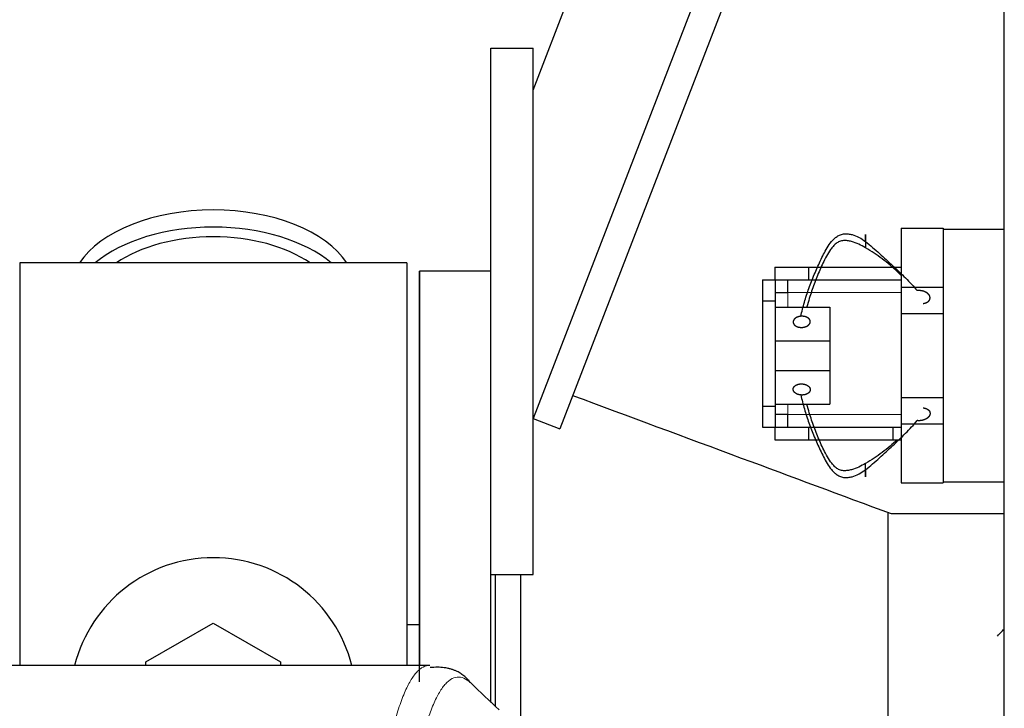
# Model space of a CAD drawing. Header units: inches. Extents: x 0 to 29700, y -16 to 21000.
# Tile 150 of 235: x 6977 to 7211, y 17210 to 17373. Entities that reach past the tile are written whole.
import ezdxf

# ---------------------------------------------------------------- set-up
doc = ezdxf.new("R2010")
doc.units = ezdxf.units.IN
doc.layers.add('1', color=7, linetype='Continuous', true_color=0xffffff)

msp = doc.modelspace()

# ---------------------------------------------------------------- linework, layer by layer
at = {"layer": '1', "color": 2, "linetype": 'Continuous', "lineweight": 25}
for p, q in [((7211.267, 16821.107), (7211.267, 17621.107)), ((7099.268, 17356.609), (7192.136, 17596.605)), ((7211.267, 17568.102), (7099.267, 17278.665)), ((7211.267, 17549.304), (7105.594, 17276.217)), ((7089.267, 17241.607), (7089.267, 17366.607)), ((7089.267, 17366.607), (7099.267, 17366.607)), ((7099.267, 17241.607), (7099.267, 17366.607)), ((7186.767, 17323.807), (7186.767, 17309.807)), ((7186.767, 17323.807), (7196.767, 17323.807)), ((7196.767, 17323.807), (7196.767, 17323.607)), ((7196.767, 17323.607), (7211.267, 17323.607)), ((7196.767, 17323.607), (7196.767, 17308.634)), ((7069.267, 17315.607), (6977.267, 17315.607)), ((6977.267, 17315.607), (6977.267, 17220.007)), ((7069.267, 17315.607), (7069.267, 17220.007)), ((7156.769, 17314.607), (7164.767, 17314.607)), ((7156.769, 17314.607), (7156.769, 17311.605)), ((7164.767, 17314.607), (7184.767, 17314.607)), ((7164.767, 17314.607), (7164.767, 17311.607)), ((7184.767, 17314.607), (7186.767, 17314.607)), ((7089.267, 17313.607), (7072.267, 17313.607)), ((7089.267, 17313.607), (7072.267, 17313.607)), ((7072.267, 17216.112), (7072.267, 17313.607)), ((7072.267, 17313.607), (7072.267, 17219.999)), ((7153.767, 17311.605), (7153.767, 17306.605)), ((7153.767, 17311.605), (7156.817, 17311.605)), ((7156.817, 17311.605), (7156.817, 17306.605)), ((7159.767, 17311.607), (7159.767, 17308.607)), ((7164.767, 17311.607), (7184.767, 17311.607)), ((7184.767, 17311.607), (7186.767, 17311.607)), ((7186.767, 17309.807), (7186.767, 17303.607)), ((7186.767, 17309.807), (7196.767, 17309.807)), ((7156.817, 17308.607), (7159.817, 17308.607)), ((7196.767, 17308.634), (7196.767, 17303.607)), ((7153.767, 17306.605), (7153.767, 17281.609)), ((7153.767, 17306.605), (7156.817, 17306.605)), ((7156.817, 17306.605), (7156.817, 17281.609)), ((7156.817, 17305.078), (7169.767, 17305.078)), ((7169.767, 17305.078), (7169.767, 17297.078)), ((7186.767, 17303.607), (7196.767, 17303.607)), ((7186.767, 17303.607), (7186.767, 17283.607)), ((7196.767, 17303.607), (7196.767, 17283.607)), ((7156.817, 17297.078), (7169.767, 17297.078)), ((7169.767, 17297.078), (7169.767, 17290.078)), ((7156.817, 17290.078), (7169.767, 17290.078)), ((7169.767, 17290.078), (7169.767, 17282.078)), ((7153.767, 17281.609), (7153.767, 17276.609)), ((7153.767, 17281.609), (7156.817, 17281.609)), ((7156.817, 17282.078), (7169.767, 17282.078)), ((7156.817, 17281.609), (7156.817, 17276.609)), ((7186.767, 17283.607), (7186.767, 17277.407)), ((7186.767, 17283.607), (7196.767, 17283.607)), ((7196.767, 17283.607), (7196.767, 17278.58)), ((7159.817, 17279.607), (7156.817, 17279.607)), ((7159.767, 17279.607), (7159.767, 17276.607)), ((7099.267, 17278.665), (7105.594, 17276.217)), ((7186.767, 17277.407), (7186.767, 17263.407)), ((7186.767, 17277.407), (7196.767, 17277.407)), ((7196.767, 17278.58), (7196.767, 17263.607)), ((7153.767, 17276.609), (7156.817, 17276.609)), ((7156.769, 17276.609), (7156.769, 17273.607)), ((7164.767, 17276.607), (7184.767, 17276.607)), ((7164.767, 17276.607), (7164.767, 17273.607)), ((7184.767, 17276.607), (7186.767, 17276.607)), ((7184.767, 17276.607), (7184.767, 17273.607)), ((7156.769, 17273.607), (7164.767, 17273.607)), ((7164.767, 17273.607), (7184.767, 17273.607)), ((7184.767, 17273.607), (7186.767, 17273.607)), ((7186.767, 17263.407), (7196.767, 17263.407)), ((7196.767, 17263.607), (7196.767, 17263.407)), ((7196.767, 17263.607), (7211.267, 17263.607)), ((7183.657, 17166.976), (7183.657, 17256.238)), ((7211.267, 17256.057), (7184.365, 17256.057)), ((7089.267, 17211.237), (7089.267, 17241.609)), ((7089.267, 17241.607), (7099.267, 17241.607)), ((7090.267, 17241.599), (7090.267, 17210.235)), ((7096.267, 17241.605), (7096.267, 17204.423)), ((7007.267, 17220.845), (7023.267, 17230.082)), ((7023.267, 17230.082), (7039.267, 17220.845)), ((7072.231, 17229.627), (7069.26, 17229.627)), ((7007.267, 17220.002), (7007.267, 17220.845)), ((7039.267, 17220.845), (7039.267, 17220.002)), ((7074.701, 17220.002), (6811.833, 17220.002))]:
    msp.add_line(p, q, dxfattribs=at)
at = {"layer": '1', "color": 110, "linetype": 'Continuous', "lineweight": 13}
for p, q in [((7159.817, 17308.607), (7159.817, 17305.078)), ((7159.817, 17308.607), (7186.77, 17308.607)), ((7159.817, 17282.078), (7159.817, 17279.607)), ((7186.77, 17279.607), (7159.817, 17279.607))]:
    msp.add_line(p, q, dxfattribs=at)
at = {"layer": '1', "color": 2, "linetype": 'Continuous', "lineweight": 25}
msp.add_arc((7023.267, 17211.607), 34, 14.29875, 165.70125, dxfattribs=at)
for centre, major_axis, start_param, end_param in [((7023.267, 17308.677), (34, 0), 0.3633693, 2.7782723), ((7023.267, 17304.581), (34, 0), 0.6009523, 2.5406894), ((7023.267, 17304.581), (-30, 0), 4.712389, 5.5877152), ((7023.267, 17304.581), (-30, 0), 3.8370627, 4.712389)]:
    msp.add_ellipse(centre, major_axis=major_axis, ratio=0.5735764, start_param=start_param, end_param=end_param, dxfattribs=at)
for points, degree, knots in [([(7162.908, 17302.916), (7163.153, 17304.027), (7163.72, 17306.251), (7164.799, 17309.561), (7165.873, 17312.283), (7166.795, 17314.443), (7167.521, 17316.049), (7168.287, 17317.64), (7169.135, 17319.199), (7169.97, 17320.434), (7170.682, 17321.201), (7171.135, 17321.599), (7171.504, 17321.871), (7171.91, 17322.11), (7172.499, 17322.365), (7173.288, 17322.549), (7174.201, 17322.512), (7175.371, 17322.279), (7176.763, 17321.699), (7177.776, 17321.042), (7178.267, 17320.688)], 3, [0, 0, 0, 0, 0.125, 0.25, 0.375, 0.4375, 0.5, 0.5625, 0.625, 0.6875, 0.71875, 0.734375, 0.75, 0.765625, 0.78125, 0.8125, 0.84375, 0.875, 0.9375, 1, 1, 1, 1]), ([(7178.267, 17320.688), (7178.267, 17320.864), (7178.267, 17321.174), (7178.267, 17321.458), (7178.267, 17321.709), (7178.267, 17321.932), (7178.267, 17322.103), (7178.267, 17322.18), (7178.267, 17322.242), (7178.267, 17322.287), (7178.267, 17322.337), (7178.267, 17322.351), (7178.267, 17322.345), (7178.267, 17322.316), (7178.267, 17322.229), (7178.267, 17322.146), (7178.267, 17322.051), (7178.267, 17321.934), (7178.267, 17321.733), (7178.267, 17321.534), (7178.267, 17321.372), (7178.267, 17321.199), (7178.267, 17320.961), (7178.267, 17320.659), (7178.267, 17320.289), (7178.267, 17319.925), (7178.267, 17319.577), (7178.267, 17319.303), (7178.267, 17319.17)], 5, [0, 0, 0, 0, 0, 0, 0.1360851, 0.25, 0.25, 0.25, 0.2708653, 0.3748173, 0.375, 0.375, 0.375, 0.4789488, 0.5, 0.5, 0.5, 0.5828898, 0.625, 0.625, 0.625, 0.6871801, 0.75, 0.75, 0.75, 0.7916704, 0.8957455, 1, 1, 1, 1, 1, 1]), ([(7178.267, 17319.17), (7177.761, 17319.479), (7176.716, 17320.066), (7175.255, 17320.617), (7174.021, 17320.868), (7173.064, 17320.941), (7172.258, 17320.768), (7171.665, 17320.489), (7171.263, 17320.203), (7170.901, 17319.872), (7170.46, 17319.396), (7169.767, 17318.515), (7168.954, 17317.182), (7168.132, 17315.548), (7167.399, 17313.892), (7166.714, 17312.226), (7165.857, 17309.994), (7165.046, 17307.642), (7164.529, 17305.834), (7164.351, 17305.161)], 3, [0, 0, 0, 0, 0.0758783, 0.1517566, 0.1896957, 0.2276349, 0.265574, 0.2845436, 0.3035132, 0.3224827, 0.3414523, 0.3793915, 0.4552697, 0.531148, 0.6070263, 0.6829046, 0.7587829, 0.9105395, 1, 1, 1, 1]), ([(7178.267, 17320.688), (7178.84, 17320.245), (7179.969, 17319.301), (7181.609, 17317.836), (7183.209, 17316.376), (7184.774, 17314.927), (7186.302, 17313.485), (7188.303, 17311.529), (7189.704, 17310.021), (7190.59, 17309.006)], 3, [0, 0, 0, 0, 0.125, 0.25, 0.375, 0.5, 0.625, 0.75, 1, 1, 1, 1]), ([(7186.872, 17312.507), (7186.556, 17312.831), (7185.662, 17313.716), (7184.131, 17315.086), (7182.268, 17316.574), (7180.35, 17317.957), (7178.996, 17318.794), (7178.267, 17319.17)], 3, [0, 0, 0, 0, 0.1231676, 0.3423757, 0.5615838, 0.7807919, 1, 1, 1, 1]), ([(7191.948, 17305.963), (7192.091, 17305.979), (7192.377, 17306.027), (7192.709, 17306.128), (7193.006, 17306.276), (7193.242, 17306.465), (7193.401, 17306.641), (7193.505, 17306.793), (7193.563, 17306.915), (7193.601, 17307.043), (7193.623, 17307.216), (7193.623, 17307.412), (7193.604, 17307.543), (7193.565, 17307.672), (7193.499, 17307.817), (7193.381, 17308.015), (7193.293, 17308.127), (7193.192, 17308.233), (7193.078, 17308.331), (7192.874, 17308.485), (7192.744, 17308.57), (7192.604, 17308.648), (7192.457, 17308.718), (7192.164, 17308.835), (7191.817, 17308.947), (7191.476, 17309.014), (7191.126, 17309.042), (7190.778, 17309.027), (7190.59, 17309.006)], 5, [0, 0, 0, 0, 0, 0, 0.1042545, 0.2083296, 0.25, 0.25, 0.25, 0.3128199, 0.375, 0.375, 0.375, 0.4171102, 0.5, 0.5, 0.5, 0.5210512, 0.625, 0.625, 0.625, 0.6251827, 0.7291347, 0.75, 0.75, 0.75, 0.8639149, 1, 1, 1, 1, 1, 1]), ([(7162.908, 17302.916), (7162.735, 17302.901), (7162.424, 17302.85), (7162.129, 17302.761), (7161.864, 17302.639), (7161.624, 17302.476), (7161.436, 17302.32), (7161.279, 17302.158), (7161.154, 17301.964), (7161.087, 17301.759), (7161.078, 17301.569), (7161.097, 17301.397), (7161.139, 17301.226), (7161.238, 17301.026), (7161.394, 17300.841), (7161.601, 17300.682), (7161.8, 17300.567), (7162.013, 17300.464), (7162.293, 17300.363), (7162.603, 17300.299), (7162.926, 17300.274), (7163.194, 17300.283), (7163.326, 17300.295)], 5, [0, 0, 0, 0, 0, 0, 0.1360851, 0.25, 0.25, 0.25, 0.2708653, 0.3748173, 0.4789488, 0.5, 0.5, 0.5, 0.5828898, 0.6871801, 0.75, 0.75, 0.75, 0.7916704, 0.8957455, 1, 1, 1, 1, 1, 1]), ([(7163.326, 17300.295), (7163.505, 17300.311), (7163.816, 17300.363), (7164.11, 17300.454), (7164.373, 17300.577), (7164.644, 17300.761), (7164.848, 17300.942), (7165.006, 17301.124), (7165.11, 17301.323), (7165.155, 17301.53), (7165.152, 17301.702), (7165.132, 17301.83), (7165.109, 17301.927), (7165.038, 17302.107), (7164.905, 17302.299), (7164.731, 17302.461), (7164.568, 17302.572), (7164.365, 17302.682), (7164.147, 17302.779), (7163.857, 17302.87), (7163.541, 17302.922), (7163.218, 17302.935), (7162.996, 17302.923), (7162.908, 17302.916)], 5, [0, 0, 0, 0, 0, 0, 0.1404182, 0.25, 0.25, 0.25, 0.3061889, 0.4101882, 0.5, 0.5, 0.5, 0.5143157, 0.5651452, 0.6182864, 0.7226815, 0.75, 0.75, 0.75, 0.8267229, 0.9303577, 1, 1, 1, 1, 1, 1]), ([(7108.66, 17284.141), (7122.029, 17279.182), (7135.398, 17274.223), (7160.633, 17264.861), (7172.498, 17260.46), (7184.364, 17256.058)], 3, [0, 0, 0, 0, 0.5297878, 0.5297878, 1, 1, 1, 1]), ([(7162.908, 17284.24), (7163.153, 17283.129), (7163.72, 17280.904), (7164.799, 17277.595), (7165.873, 17274.873), (7166.795, 17272.712), (7167.521, 17271.107), (7168.287, 17269.516), (7169.135, 17267.957), (7169.97, 17266.722), (7170.682, 17265.955), (7171.135, 17265.557), (7171.504, 17265.285), (7171.91, 17265.045), (7172.499, 17264.791), (7173.288, 17264.607), (7174.201, 17264.643), (7175.371, 17264.877), (7176.763, 17265.457), (7177.776, 17266.114), (7178.267, 17266.468)], 3, [0, 0, 0, 0, 0.125, 0.25, 0.375, 0.4375, 0.5, 0.5625, 0.625, 0.6875, 0.71875, 0.734375, 0.75, 0.765625, 0.78125, 0.8125, 0.84375, 0.875, 0.9375, 1, 1, 1, 1]), ([(7178.267, 17267.985), (7177.761, 17267.677), (7176.716, 17267.09), (7175.255, 17266.539), (7174.021, 17266.288), (7173.064, 17266.215), (7172.258, 17266.388), (7171.665, 17266.667), (7171.263, 17266.953), (7170.901, 17267.283), (7170.46, 17267.76), (7169.767, 17268.641), (7168.954, 17269.973), (7168.132, 17271.608), (7167.399, 17273.264), (7166.714, 17274.929), (7165.857, 17277.161), (7165.046, 17279.514), (7164.529, 17281.322), (7164.351, 17281.995)], 3, [0, 0, 0, 0, 0.0758783, 0.1517566, 0.1896957, 0.2276349, 0.265574, 0.2845436, 0.3035132, 0.3224827, 0.3414523, 0.3793915, 0.4552697, 0.531148, 0.6070263, 0.6829046, 0.7587829, 0.9105395, 1, 1, 1, 1]), ([(7191.948, 17281.192), (7192.002, 17281.186), (7192.109, 17281.171), (7192.269, 17281.141), (7192.477, 17281.087), (7192.676, 17281.017), (7192.864, 17280.932), (7193.038, 17280.833), (7193.194, 17280.722), (7193.328, 17280.597), (7193.407, 17280.5), (7193.456, 17280.429), (7193.499, 17280.356), (7193.536, 17280.28), (7193.566, 17280.202), (7193.59, 17280.123), (7193.617, 17279.997), (7193.625, 17279.834), (7193.609, 17279.67), (7193.569, 17279.508), (7193.505, 17279.351), (7193.421, 17279.202), (7193.316, 17279.061), (7193.192, 17278.927), (7193.053, 17278.803), (7192.9, 17278.688), (7192.735, 17278.582), (7192.56, 17278.487), (7192.374, 17278.402), (7192.181, 17278.327), (7191.98, 17278.264), (7191.774, 17278.212), (7191.563, 17278.171), (7191.348, 17278.143), (7191.131, 17278.128), (7190.803, 17278.125), (7190.59, 17278.15)], 2, [0, 0, 0, 0.015625, 0.03125, 0.0625, 0.09375, 0.125, 0.15625, 0.1875, 0.21875, 0.25, 0.2633929, 0.28125, 0.2946429, 0.3125, 0.3258929, 0.34375, 0.375, 0.40625, 0.4375, 0.46875, 0.5, 0.53125, 0.5625, 0.59375, 0.625, 0.65625, 0.6875, 0.71875, 0.75, 0.78125, 0.8125, 0.84375, 0.875, 0.90625, 0.9375, 1, 1, 1]), ([(7178.267, 17266.468), (7178.84, 17266.911), (7179.969, 17267.855), (7181.609, 17269.319), (7183.209, 17270.78), (7184.774, 17272.229), (7186.302, 17273.671), (7188.303, 17275.627), (7189.704, 17277.135), (7190.59, 17278.15)], 3, [0, 0, 0, 0, 0.125, 0.25, 0.375, 0.5, 0.625, 0.75, 1, 1, 1, 1]), ([(7185.803, 17273.594), (7185.254, 17273.075), (7184.094, 17272.04), (7182.268, 17270.582), (7180.35, 17269.199), (7178.996, 17268.361), (7178.267, 17267.985)], 3, [0, 0, 0, 0, 0.2385545, 0.4923697, 0.7461848, 1, 1, 1, 1]), ([(7178.267, 17266.468), (7178.267, 17266.292), (7178.267, 17265.981), (7178.267, 17265.697), (7178.267, 17265.447), (7178.267, 17265.224), (7178.267, 17265.053), (7178.267, 17264.912), (7178.267, 17264.812), (7178.267, 17264.787), (7178.267, 17264.84), (7178.267, 17264.926), (7178.267, 17265.046), (7178.267, 17265.258), (7178.267, 17265.555), (7178.267, 17265.897), (7178.267, 17266.194), (7178.267, 17266.497), (7178.267, 17266.866), (7178.267, 17267.231), (7178.267, 17267.579), (7178.267, 17267.853), (7178.267, 17267.985)], 5, [0, 0, 0, 0, 0, 0, 0.1360851, 0.25, 0.25, 0.25, 0.2708653, 0.3748173, 0.4789488, 0.5, 0.5, 0.5, 0.5828898, 0.6871801, 0.75, 0.75, 0.75, 0.7916704, 0.8957455, 1, 1, 1, 1, 1, 1]), ([(7209.63, 17226.985), (7210.006, 17227.361), (7210.544, 17227.917), (7211.094, 17228.511), (7211.23, 17228.66)], 3, [0, 0, 0, 0, 0.7528703, 1, 1, 1, 1])]:
    msp.add_open_spline(points, degree=degree, knots=knots, dxfattribs=at)
for points, degree in [([(7156.817, 17311.607), (7164.767, 17311.607)], 1), ([(7162.908, 17284.239), (7162.513, 17284.274), (7161.802, 17284.538), (7161.299, 17284.946), (7161.056, 17285.452), (7161.128, 17285.967), (7161.513, 17286.438), (7162.133, 17286.759), (7162.929, 17286.897), (7163.326, 17286.861)], 2), ([(7163.326, 17286.861), (7163.721, 17286.825), (7164.431, 17286.56), (7164.934, 17286.153), (7165.177, 17285.646), (7165.106, 17285.132), (7164.721, 17284.66), (7164.103, 17284.342), (7163.306, 17284.205), (7162.908, 17284.239)], 2), ([(7156.817, 17276.607), (7164.767, 17276.607)], 1), ([(7084.339, 17215.957), (7081.267, 17220.132), (7074.816, 17219.503)], 2), ([(7091.217, 17209.459), (7088.971, 17211.591), (7086.724, 17213.723), (7084.476, 17215.855)], 3)]:
    msp.add_open_spline(points, degree=degree, dxfattribs=at)
at = {"layer": '1', "color": 110, "linetype": 'Continuous', "lineweight": 13}
for points, knots in [([(7065.634, 17203.881), (7066.072, 17205.62), (7066.962, 17208.816), (7067.883, 17211.451), (7068.585, 17213.216), (7068.821, 17213.769), (7069.296, 17214.805), (7069.536, 17215.288), (7070.262, 17216.631), (7070.753, 17217.386), (7071.376, 17218.153), (7071.502, 17218.298), (7071.753, 17218.569), (7072.131, 17218.95), (7072.514, 17219.252), (7073.284, 17219.749), (7073.897, 17219.973), (7074.521, 17220.002), (7074.614, 17220.002)], [0, 0, 0, 0, 0.1619105, 0.3238211, 0.3238211, 0.4047764, 0.4047764, 0.4857316, 0.4857316, 0.6476422, 0.6476422, 0.6881198, 0.6881198, 0.7285974, 0.8095527, 0.8095527, 0.9714633, 1, 1, 1, 1]), ([(7084.476, 17215.855), (7083.917, 17216.368), (7082.815, 17217.112), (7081.206, 17217.383), (7080.162, 17217.001), (7079.39, 17216.503), (7079.007, 17216.202), (7078.628, 17215.821), (7078.377, 17215.549), (7078.251, 17215.405), (7077.627, 17214.638), (7077.135, 17213.883), (7076.409, 17212.541), (7076.169, 17212.058), (7075.692, 17211.023), (7075.456, 17210.47), (7074.753, 17208.706), (7073.831, 17206.074), (7072.94, 17202.88), (7072.501, 17201.142)], [0, 0, 0, 0, 0.125, 0.25, 0.375, 0.375, 0.4375, 0.46875, 0.46875, 0.5, 0.5, 0.625, 0.625, 0.6875, 0.6875, 0.75, 0.75, 0.875, 1, 1, 1, 1])]:
    msp.add_open_spline(points, degree=3, knots=knots, dxfattribs=at)

doc.saveas('drawing.dxf')
